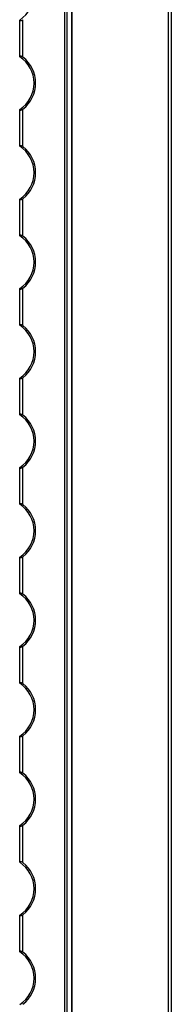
# Model space of a CAD drawing. Header units: millimetres. Extents: x -138 to 5612, y -1401 to 2631.
# Tile 83 of 116: x 4569 to 4616, y 1281 to 1593. Entities that reach past the tile are written whole.
import ezdxf

# ---------------------------------------------------------------- set-up
doc = ezdxf.new("R2010")
doc.units = ezdxf.units.MM

msp = doc.modelspace()

# ---------------------------------------------------------------- linework, layer by layer
at = {"color": 7, "linetype": 'Continuous', "lineweight": 25}
for p, q in [((4615.56, 567.5), (4615.56, 2606.2)), ((4616.46, 2606.2), (4616.46, 567.5)), ((4582.88, 568.05), (4582.88, 2605.55)), ((4583.59, 568.05), (4583.59, 2605.55)), ((4585.13, 568.05), (4585.13, 2605.55)), ((4585.16, 568.05), (4585.16, 2605.55)), ((4568.66, 1581.15), (4568.66, 1592.55)), ((4569.66, 1580.95), (4569.66, 1592.75)), ((4568.66, 1552.85), (4568.66, 1564.25)), ((4569.66, 1552.65), (4569.66, 1564.45)), ((4568.66, 1524.55), (4568.66, 1535.95)), ((4569.66, 1524.35), (4569.66, 1536.15)), ((4568.66, 1496.25), (4568.66, 1507.65)), ((4569.66, 1496.05), (4569.66, 1507.85)), ((4568.66, 1467.95), (4568.66, 1479.35)), ((4569.66, 1467.75), (4569.66, 1479.55)), ((4568.66, 1439.65), (4568.66, 1451.05)), ((4569.66, 1439.45), (4569.66, 1451.25)), ((4568.66, 1411.35), (4568.66, 1422.75)), ((4569.66, 1411.15), (4569.66, 1422.95)), ((4569.66, 1382.85), (4569.66, 1394.65)), ((4568.66, 1383.05), (4568.66, 1394.45)), ((4568.66, 1354.75), (4568.66, 1366.15)), ((4569.66, 1354.55), (4569.66, 1366.35)), ((4568.66, 1326.45), (4568.66, 1337.85)), ((4569.66, 1326.25), (4569.66, 1338.05)), ((4568.66, 1298.15), (4568.66, 1309.55)), ((4569.66, 1297.95), (4569.66, 1309.75))]:
    msp.add_line(p, q, dxfattribs=at)
for centre, radius, start, end in [((4563.16, 1601), 10, 303.367, 56.633), ((4563.16, 1572.7), 10, 303.367, 56.633), ((4563.16, 1572.7), 10.5, 308.2466, 51.7534), ((4563.16, 1544.4), 10, 303.367, 56.633), ((4563.16, 1544.4), 10.5, 308.2466, 51.7534), ((4563.16, 1516.1), 10, 303.367, 56.633), ((4563.16, 1516.1), 10.5, 308.2466, 51.7534), ((4563.16, 1487.8), 10, 303.367, 56.633), ((4563.16, 1487.8), 10.5, 308.2466, 51.7534), ((4563.16, 1459.5), 10, 303.367, 56.633), ((4563.16, 1459.5), 10.5, 308.2466, 51.7534), ((4563.16, 1431.2), 10, 303.367, 56.633), ((4563.16, 1431.2), 10.5, 308.2466, 51.7534), ((4563.16, 1402.9), 10, 303.367, 56.633), ((4563.16, 1402.9), 10.5, 308.2466, 51.7534), ((4563.16, 1374.6), 10, 303.367, 56.633), ((4563.16, 1374.6), 10.5, 308.2466, 51.7534), ((4563.16, 1346.3), 10, 303.367, 56.633), ((4563.16, 1346.3), 10.5, 308.2466, 51.7534), ((4563.16, 1318), 10, 303.367, 56.633), ((4563.16, 1318), 10.5, 308.2466, 51.7534), ((4563.16, 1289.7), 10, 303.367, 56.633), ((4563.16, 1289.7), 10.5, 308.2466, 51.7534)]:
    msp.add_arc(centre, radius, start, end, dxfattribs=at)
for points, knots in [([(4569.66, 1592.75), (4569.55, 1592.67), (4569.43, 1592.59), (4569.19, 1592.46), (4569.07, 1592.41), (4568.87, 1592.37), (4568.79, 1592.38), (4568.68, 1592.43), (4568.66, 1592.48), (4568.66, 1592.55)], [0, 0, 0, 0, 0.25, 0.25, 0.5, 0.5, 0.75, 0.75, 1, 1, 1, 1]), ([(4568.66, 1581.15), (4568.66, 1581.19), (4568.66, 1581.21), (4568.69, 1581.26), (4568.71, 1581.28), (4568.79, 1581.32), (4568.87, 1581.33), (4569.07, 1581.29), (4569.19, 1581.24), (4569.43, 1581.11), (4569.54, 1581.03), (4569.66, 1580.95)], [0, 0, 0, 0, 0.125, 0.125, 0.25, 0.25, 0.5, 0.5, 0.75, 0.75, 1, 1, 1, 1]), ([(4569.66, 1564.45), (4569.55, 1564.37), (4569.43, 1564.29), (4569.19, 1564.16), (4569.07, 1564.11), (4568.87, 1564.07), (4568.79, 1564.08), (4568.68, 1564.13), (4568.66, 1564.18), (4568.66, 1564.25)], [0, 0, 0, 0, 0.25, 0.25, 0.5, 0.5, 0.75, 0.75, 1, 1, 1, 1]), ([(4568.66, 1552.85), (4568.66, 1552.89), (4568.66, 1552.91), (4568.69, 1552.96), (4568.71, 1552.98), (4568.79, 1553.02), (4568.87, 1553.03), (4569.07, 1552.99), (4569.19, 1552.94), (4569.43, 1552.81), (4569.54, 1552.73), (4569.66, 1552.65)], [0, 0, 0, 0, 0.125, 0.125, 0.25, 0.25, 0.5, 0.5, 0.75, 0.75, 1, 1, 1, 1]), ([(4569.66, 1536.15), (4569.55, 1536.07), (4569.43, 1535.99), (4569.19, 1535.86), (4569.07, 1535.81), (4568.87, 1535.77), (4568.79, 1535.78), (4568.68, 1535.83), (4568.66, 1535.88), (4568.66, 1535.95)], [0, 0, 0, 0, 0.25, 0.25, 0.5, 0.5, 0.75, 0.75, 1, 1, 1, 1]), ([(4568.66, 1524.55), (4568.66, 1524.59), (4568.66, 1524.61), (4568.69, 1524.66), (4568.71, 1524.68), (4568.79, 1524.72), (4568.87, 1524.73), (4569.07, 1524.69), (4569.19, 1524.64), (4569.43, 1524.51), (4569.54, 1524.43), (4569.66, 1524.35)], [0, 0, 0, 0, 0.125, 0.125, 0.25, 0.25, 0.5, 0.5, 0.75, 0.75, 1, 1, 1, 1]), ([(4569.66, 1507.85), (4569.55, 1507.77), (4569.43, 1507.69), (4569.19, 1507.56), (4569.07, 1507.51), (4568.87, 1507.47), (4568.79, 1507.48), (4568.68, 1507.53), (4568.66, 1507.58), (4568.66, 1507.65)], [0, 0, 0, 0, 0.25, 0.25, 0.5, 0.5, 0.75, 0.75, 1, 1, 1, 1]), ([(4568.66, 1496.25), (4568.66, 1496.29), (4568.66, 1496.31), (4568.69, 1496.36), (4568.71, 1496.38), (4568.79, 1496.42), (4568.87, 1496.43), (4569.07, 1496.39), (4569.19, 1496.34), (4569.43, 1496.21), (4569.54, 1496.13), (4569.66, 1496.05)], [0, 0, 0, 0, 0.125, 0.125, 0.25, 0.25, 0.5, 0.5, 0.75, 0.75, 1, 1, 1, 1]), ([(4569.66, 1479.55), (4569.55, 1479.47), (4569.43, 1479.39), (4569.19, 1479.26), (4569.07, 1479.21), (4568.87, 1479.17), (4568.79, 1479.18), (4568.68, 1479.23), (4568.66, 1479.28), (4568.66, 1479.35)], [0, 0, 0, 0, 0.25, 0.25, 0.5, 0.5, 0.75, 0.75, 1, 1, 1, 1]), ([(4568.66, 1467.95), (4568.66, 1467.99), (4568.66, 1468.01), (4568.69, 1468.06), (4568.71, 1468.08), (4568.79, 1468.12), (4568.87, 1468.13), (4569.07, 1468.09), (4569.19, 1468.04), (4569.43, 1467.91), (4569.54, 1467.83), (4569.66, 1467.75)], [0, 0, 0, 0, 0.125, 0.125, 0.25, 0.25, 0.5, 0.5, 0.75, 0.75, 1, 1, 1, 1]), ([(4569.66, 1451.25), (4569.55, 1451.17), (4569.43, 1451.09), (4569.19, 1450.96), (4569.07, 1450.91), (4568.87, 1450.87), (4568.79, 1450.88), (4568.68, 1450.93), (4568.66, 1450.98), (4568.66, 1451.05)], [0, 0, 0, 0, 0.25, 0.25, 0.5, 0.5, 0.75, 0.75, 1, 1, 1, 1]), ([(4568.66, 1439.65), (4568.66, 1439.69), (4568.66, 1439.71), (4568.69, 1439.76), (4568.71, 1439.78), (4568.79, 1439.82), (4568.87, 1439.83), (4569.07, 1439.79), (4569.19, 1439.74), (4569.43, 1439.61), (4569.54, 1439.53), (4569.66, 1439.45)], [0, 0, 0, 0, 0.125, 0.125, 0.25, 0.25, 0.5, 0.5, 0.75, 0.75, 1, 1, 1, 1]), ([(4569.66, 1422.95), (4569.55, 1422.87), (4569.43, 1422.79), (4569.19, 1422.66), (4569.07, 1422.61), (4568.87, 1422.57), (4568.79, 1422.58), (4568.68, 1422.63), (4568.66, 1422.68), (4568.66, 1422.75)], [0, 0, 0, 0, 0.25, 0.25, 0.5, 0.5, 0.75, 0.75, 1, 1, 1, 1]), ([(4568.66, 1411.35), (4568.66, 1411.39), (4568.66, 1411.41), (4568.69, 1411.46), (4568.71, 1411.48), (4568.79, 1411.52), (4568.87, 1411.53), (4569.07, 1411.49), (4569.19, 1411.44), (4569.43, 1411.31), (4569.54, 1411.23), (4569.66, 1411.15)], [0, 0, 0, 0, 0.125, 0.125, 0.25, 0.25, 0.5, 0.5, 0.75, 0.75, 1, 1, 1, 1]), ([(4569.66, 1394.65), (4569.55, 1394.57), (4569.43, 1394.49), (4569.19, 1394.36), (4569.07, 1394.31), (4568.87, 1394.27), (4568.79, 1394.28), (4568.68, 1394.33), (4568.66, 1394.38), (4568.66, 1394.45)], [0, 0, 0, 0, 0.25, 0.25, 0.5, 0.5, 0.75, 0.75, 1, 1, 1, 1]), ([(4568.66, 1383.05), (4568.66, 1383.09), (4568.66, 1383.11), (4568.69, 1383.16), (4568.71, 1383.18), (4568.79, 1383.22), (4568.87, 1383.23), (4569.07, 1383.19), (4569.19, 1383.14), (4569.43, 1383.01), (4569.54, 1382.93), (4569.66, 1382.85)], [0, 0, 0, 0, 0.125, 0.125, 0.25, 0.25, 0.5, 0.5, 0.75, 0.75, 1, 1, 1, 1]), ([(4569.66, 1366.35), (4569.55, 1366.27), (4569.43, 1366.19), (4569.19, 1366.06), (4569.07, 1366.01), (4568.87, 1365.97), (4568.79, 1365.98), (4568.68, 1366.03), (4568.66, 1366.08), (4568.66, 1366.15)], [0, 0, 0, 0, 0.25, 0.25, 0.5, 0.5, 0.75, 0.75, 1, 1, 1, 1]), ([(4568.66, 1354.75), (4568.66, 1354.79), (4568.66, 1354.81), (4568.69, 1354.86), (4568.71, 1354.88), (4568.79, 1354.92), (4568.87, 1354.93), (4569.07, 1354.89), (4569.19, 1354.84), (4569.43, 1354.71), (4569.54, 1354.63), (4569.66, 1354.55)], [0, 0, 0, 0, 0.125, 0.125, 0.25, 0.25, 0.5, 0.5, 0.75, 0.75, 1, 1, 1, 1]), ([(4569.66, 1338.05), (4569.55, 1337.97), (4569.43, 1337.89), (4569.19, 1337.76), (4569.07, 1337.71), (4568.87, 1337.67), (4568.79, 1337.68), (4568.68, 1337.73), (4568.66, 1337.78), (4568.66, 1337.85)], [0, 0, 0, 0, 0.25, 0.25, 0.5, 0.5, 0.75, 0.75, 1, 1, 1, 1]), ([(4568.66, 1326.45), (4568.66, 1326.49), (4568.66, 1326.51), (4568.69, 1326.56), (4568.71, 1326.58), (4568.79, 1326.62), (4568.87, 1326.63), (4569.07, 1326.59), (4569.19, 1326.54), (4569.43, 1326.41), (4569.54, 1326.33), (4569.66, 1326.25)], [0, 0, 0, 0, 0.125, 0.125, 0.25, 0.25, 0.5, 0.5, 0.75, 0.75, 1, 1, 1, 1]), ([(4569.66, 1309.75), (4569.55, 1309.67), (4569.43, 1309.59), (4569.19, 1309.46), (4569.07, 1309.41), (4568.87, 1309.37), (4568.79, 1309.38), (4568.68, 1309.43), (4568.66, 1309.48), (4568.66, 1309.55)], [0, 0, 0, 0, 0.25, 0.25, 0.5, 0.5, 0.75, 0.75, 1, 1, 1, 1]), ([(4568.66, 1298.15), (4568.66, 1298.19), (4568.66, 1298.21), (4568.69, 1298.26), (4568.71, 1298.28), (4568.79, 1298.32), (4568.87, 1298.33), (4569.07, 1298.29), (4569.19, 1298.24), (4569.43, 1298.11), (4569.54, 1298.03), (4569.66, 1297.95)], [0, 0, 0, 0, 0.125, 0.125, 0.25, 0.25, 0.5, 0.5, 0.75, 0.75, 1, 1, 1, 1])]:
    msp.add_open_spline(points, degree=3, knots=knots, dxfattribs=at)
for points in [[(4568.66, 1592.55), (4568.66, 1592.58), (4568.66, 1592.61), (4568.66, 1592.65)], [(4568.66, 1581.05), (4568.66, 1581.09), (4568.66, 1581.12), (4568.66, 1581.15)], [(4568.66, 1564.25), (4568.66, 1564.28), (4568.66, 1564.31), (4568.66, 1564.35)], [(4568.66, 1552.75), (4568.66, 1552.79), (4568.66, 1552.82), (4568.66, 1552.85)], [(4568.66, 1535.95), (4568.66, 1535.98), (4568.66, 1536.01), (4568.66, 1536.05)], [(4568.66, 1524.45), (4568.66, 1524.49), (4568.66, 1524.52), (4568.66, 1524.55)], [(4568.66, 1507.65), (4568.66, 1507.68), (4568.66, 1507.71), (4568.66, 1507.75)], [(4568.66, 1496.15), (4568.66, 1496.19), (4568.66, 1496.22), (4568.66, 1496.25)], [(4568.66, 1479.35), (4568.66, 1479.38), (4568.66, 1479.41), (4568.66, 1479.45)], [(4568.66, 1467.85), (4568.66, 1467.89), (4568.66, 1467.92), (4568.66, 1467.95)], [(4568.66, 1451.05), (4568.66, 1451.08), (4568.66, 1451.11), (4568.66, 1451.15)], [(4568.66, 1439.55), (4568.66, 1439.59), (4568.66, 1439.62), (4568.66, 1439.65)], [(4568.66, 1422.75), (4568.66, 1422.78), (4568.66, 1422.81), (4568.66, 1422.85)], [(4568.66, 1411.25), (4568.66, 1411.29), (4568.66, 1411.32), (4568.66, 1411.35)], [(4568.66, 1394.45), (4568.66, 1394.48), (4568.66, 1394.51), (4568.66, 1394.55)], [(4568.66, 1382.95), (4568.66, 1382.99), (4568.66, 1383.02), (4568.66, 1383.05)], [(4568.66, 1366.15), (4568.66, 1366.18), (4568.66, 1366.21), (4568.66, 1366.25)], [(4568.66, 1354.65), (4568.66, 1354.69), (4568.66, 1354.72), (4568.66, 1354.75)], [(4568.66, 1337.85), (4568.66, 1337.88), (4568.66, 1337.91), (4568.66, 1337.95)], [(4568.66, 1326.35), (4568.66, 1326.39), (4568.66, 1326.42), (4568.66, 1326.45)], [(4568.66, 1309.55), (4568.66, 1309.58), (4568.66, 1309.61), (4568.66, 1309.65)], [(4568.66, 1298.05), (4568.66, 1298.09), (4568.66, 1298.12), (4568.66, 1298.15)]]:
    msp.add_open_spline(points, degree=3, dxfattribs=at)

doc.saveas('drawing.dxf')
